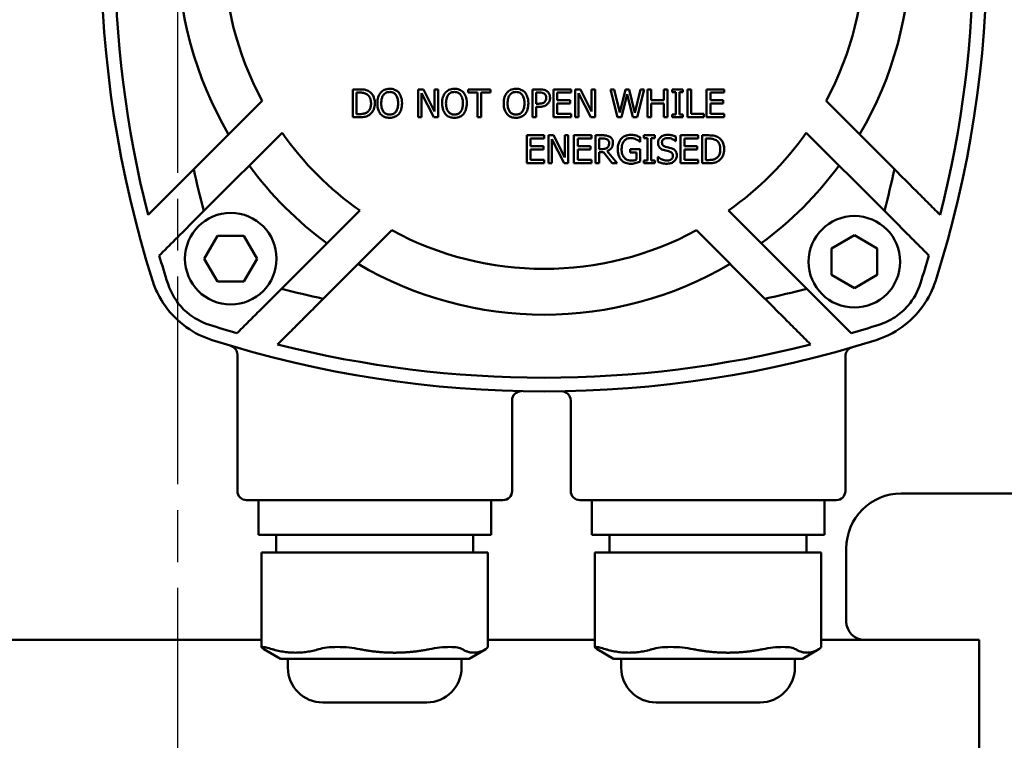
# Model space of a CAD drawing. Header units: millimetres. Extents: x 0 to 1680, y 0 to 1188.
# Tile 22 of 27: x 1277 to 1384, y 715 to 794. Entities that reach past the tile are written whole.
import ezdxf

# ---------------------------------------------------------------- set-up
doc = ezdxf.new("R2010")
doc.units = ezdxf.units.MM
doc.header["$LTSCALE"] = 4
doc.linetypes.add('CHAIN', pattern=[0.7087, 0.4724, -0.0591, 0.1181, -0.0591])
doc.layers.add('Видимый контур (ГОСТ)', color=7, linetype='Continuous', lineweight=50)
doc.layers.add('Осевая линия (ГОСТ)', color=7, linetype='Continuous', lineweight=25)

msp = doc.modelspace()

# ---------------------------------------------------------------- linework, layer by layer
at = {"layer": 'Видимый контур (ГОСТ)'}
for p, q in [((1313.932, 786.335), (1313.238, 786.335)), ((1313.238, 786.335), (1313.238, 783.287)), ((1320.357, 786.335), (1320.357, 783.287)), ((1320.932, 786.335), (1320.357, 786.335)), ((1322.16, 783.922), (1320.932, 786.335)), ((1322.538, 786.335), (1322.16, 786.335)), ((1322.16, 786.335), (1322.16, 783.922)), ((1322.538, 783.287), (1322.538, 786.335)), ((1325.811, 786.335), (1325.811, 785.975)), ((1328.261, 786.335), (1325.811, 786.335)), ((1328.261, 785.975), (1328.261, 786.335)), ((1333.611, 786.335), (1332.845, 786.335)), ((1332.845, 786.335), (1332.845, 783.287)), ((1337.064, 786.335), (1335.157, 786.335)), ((1335.157, 786.335), (1335.157, 783.287)), ((1337.064, 785.975), (1337.064, 786.335)), ((1337.509, 786.335), (1337.509, 783.287)), ((1338.084, 786.335), (1337.509, 786.335)), ((1339.312, 783.922), (1338.084, 786.335)), ((1339.69, 786.335), (1339.312, 786.335)), ((1339.312, 786.335), (1339.312, 783.922)), ((1339.69, 783.287), (1339.69, 786.335)), ((1341.779, 786.335), (1341.362, 786.335)), ((1341.362, 786.335), (1342.14, 783.287)), ((1342.392, 783.809), (1341.779, 786.335)), ((1342.999, 786.335), (1342.392, 783.809)), ((1343.412, 786.335), (1342.999, 786.335)), ((1344.024, 783.779), (1343.412, 786.335)), ((1344.635, 786.335), (1344.024, 783.779)), ((1344.267, 783.287), (1345.032, 786.335)), ((1345.032, 786.335), (1344.635, 786.335)), ((1345.395, 786.335), (1345.395, 783.287)), ((1345.8, 786.335), (1345.395, 786.335)), ((1345.8, 785.14), (1345.8, 786.335)), ((1347.608, 786.335), (1347.203, 786.335)), ((1347.203, 786.335), (1347.203, 785.14)), ((1347.608, 783.287), (1347.608, 786.335)), ((1349.288, 786.335), (1348.107, 786.335)), ((1348.107, 786.335), (1348.107, 786.024)), ((1349.288, 786.024), (1349.288, 786.335)), ((1349.79, 786.335), (1349.79, 783.287)), ((1350.195, 786.335), (1349.79, 786.335)), ((1350.195, 783.648), (1350.195, 786.335)), ((1353.781, 786.335), (1351.874, 786.335)), ((1351.874, 786.335), (1351.874, 783.287)), ((1353.781, 785.975), (1353.781, 786.335)), ((1303.334, 785.089), (1295.857, 777.612)), ((1313.643, 783.638), (1313.643, 785.985)), ((1313.643, 785.985), (1313.952, 785.985)), ((1320.735, 785.916), (1322.083, 783.287)), ((1320.735, 783.287), (1320.735, 785.916)), ((1325.811, 785.975), (1326.833, 785.975)), ((1326.833, 785.975), (1326.833, 783.287)), ((1327.238, 783.287), (1327.238, 785.975)), ((1327.238, 785.975), (1328.261, 785.975)), ((1333.25, 784.769), (1333.25, 785.985)), ((1333.25, 785.985), (1333.586, 785.985)), ((1335.562, 785.14), (1335.562, 785.975)), ((1335.562, 785.975), (1337.064, 785.975)), ((1336.963, 785.14), (1335.562, 785.14)), ((1336.963, 784.779), (1336.963, 785.14)), ((1337.886, 785.916), (1339.235, 783.287)), ((1337.886, 783.287), (1337.886, 785.916)), ((1342.589, 783.287), (1343.192, 785.817)), ((1343.192, 785.817), (1343.812, 783.287)), ((1347.203, 785.14), (1345.8, 785.14)), ((1348.107, 786.024), (1348.495, 786.024)), ((1348.495, 786.024), (1348.495, 783.599)), ((1348.9, 783.599), (1348.9, 786.024)), ((1348.9, 786.024), (1349.288, 786.024)), ((1352.279, 785.14), (1352.279, 785.975)), ((1352.279, 785.975), (1353.781, 785.975)), ((1353.68, 785.14), (1352.279, 785.14)), ((1353.68, 784.779), (1353.68, 785.14)), ((1372.386, 777.612), (1364.91, 785.089)), ((1333.527, 784.769), (1333.25, 784.769)), ((1333.25, 783.287), (1333.25, 784.424)), ((1333.25, 784.424), (1333.594, 784.424)), ((1335.562, 783.648), (1335.562, 784.779)), ((1335.562, 784.779), (1336.963, 784.779)), ((1345.8, 784.779), (1347.203, 784.779)), ((1345.8, 783.287), (1345.8, 784.779)), ((1347.203, 784.779), (1347.203, 783.287)), ((1352.279, 783.648), (1352.279, 784.779)), ((1352.279, 784.779), (1353.68, 784.779)), ((1313.238, 783.287), (1313.94, 783.287)), ((1313.952, 783.638), (1313.643, 783.638)), ((1320.357, 783.287), (1320.735, 783.287)), ((1322.083, 783.287), (1322.538, 783.287)), ((1326.833, 783.287), (1327.238, 783.287)), ((1332.845, 783.287), (1333.25, 783.287)), ((1335.157, 783.287), (1337.064, 783.287)), ((1337.064, 783.648), (1335.562, 783.648)), ((1337.064, 783.287), (1337.064, 783.648)), ((1337.509, 783.287), (1337.886, 783.287)), ((1339.235, 783.287), (1339.69, 783.287)), ((1342.14, 783.287), (1342.589, 783.287)), ((1343.812, 783.287), (1344.267, 783.287)), ((1345.395, 783.287), (1345.8, 783.287)), ((1347.203, 783.287), (1347.608, 783.287)), ((1348.495, 783.599), (1348.107, 783.599)), ((1348.107, 783.599), (1348.107, 783.287)), ((1348.107, 783.287), (1349.288, 783.287)), ((1349.288, 783.599), (1348.9, 783.599)), ((1349.288, 783.287), (1349.288, 783.599)), ((1349.79, 783.287), (1351.556, 783.287)), ((1351.556, 783.648), (1350.195, 783.648)), ((1351.556, 783.287), (1351.556, 783.648)), ((1351.874, 783.287), (1353.781, 783.287)), ((1353.781, 783.648), (1352.279, 783.648)), ((1353.781, 783.287), (1353.781, 783.648)), ((1296.958, 773.056), (1305.497, 781.595)), ((1332.233, 781.317), (1332.233, 778.269)), ((1334.139, 781.317), (1332.233, 781.317)), ((1332.638, 780.956), (1334.139, 780.956)), ((1332.638, 780.121), (1332.638, 780.956)), ((1334.139, 780.956), (1334.139, 781.317)), ((1335.16, 781.317), (1334.584, 781.317)), ((1334.584, 781.317), (1334.584, 778.269)), ((1334.962, 778.269), (1334.962, 780.897)), ((1334.962, 780.897), (1336.311, 778.269)), ((1336.387, 778.904), (1335.16, 781.317)), ((1336.765, 781.317), (1336.387, 781.317)), ((1336.387, 781.317), (1336.387, 778.904)), ((1336.765, 778.269), (1336.765, 781.317)), ((1337.383, 781.317), (1337.383, 778.269)), ((1339.289, 781.317), (1337.383, 781.317)), ((1337.788, 780.956), (1339.289, 780.956)), ((1337.788, 780.121), (1337.788, 780.956)), ((1339.289, 780.956), (1339.289, 781.317)), ((1340.52, 781.317), (1339.734, 781.317)), ((1339.734, 781.317), (1339.734, 778.269)), ((1340.139, 779.82), (1340.139, 780.966)), ((1340.139, 780.966), (1340.542, 780.966)), ((1344.612, 780.62), (1344.612, 781.109)), ((1345.015, 781.317), (1345.015, 781.006)), ((1346.196, 781.317), (1345.015, 781.317)), ((1345.015, 781.006), (1345.403, 781.006)), ((1345.403, 781.006), (1345.403, 778.58)), ((1345.808, 778.58), (1345.808, 781.006)), ((1345.808, 781.006), (1346.196, 781.006)), ((1346.196, 781.006), (1346.196, 781.317)), ((1348.471, 780.69), (1348.5, 780.69)), ((1348.5, 780.69), (1348.5, 781.174)), ((1349.031, 781.317), (1349.031, 778.269)), ((1350.938, 781.317), (1349.031, 781.317)), ((1349.436, 780.956), (1350.938, 780.956)), ((1349.436, 780.121), (1349.436, 780.956)), ((1350.938, 780.956), (1350.938, 781.317)), ((1352.077, 781.317), (1351.383, 781.317)), ((1351.383, 781.317), (1351.383, 778.269)), ((1351.788, 778.62), (1351.788, 780.966)), ((1351.788, 780.966), (1352.097, 780.966)), ((1362.747, 781.595), (1371.286, 773.056)), ((1334.038, 780.121), (1332.638, 780.121)), ((1332.638, 778.63), (1332.638, 779.761)), ((1332.638, 779.761), (1334.038, 779.761)), ((1334.038, 779.761), (1334.038, 780.121)), ((1339.188, 780.121), (1337.788, 780.121)), ((1337.788, 778.63), (1337.788, 779.761)), ((1337.788, 779.761), (1339.188, 779.761)), ((1339.188, 779.761), (1339.188, 780.121)), ((1340.495, 779.82), (1340.139, 779.82)), ((1344.625, 779.803), (1343.518, 779.803)), ((1343.518, 779.803), (1343.518, 779.447)), ((1344.578, 780.62), (1344.612, 780.62)), ((1344.625, 778.472), (1344.625, 779.803)), ((1350.837, 780.121), (1349.436, 780.121)), ((1349.436, 778.63), (1349.436, 779.761)), ((1349.436, 779.761), (1350.837, 779.761)), ((1350.837, 779.761), (1350.837, 780.121)), ((1334.139, 778.63), (1332.638, 778.63)), ((1334.139, 778.269), (1334.139, 778.63)), ((1339.289, 778.63), (1337.788, 778.63)), ((1339.289, 778.269), (1339.289, 778.63)), ((1340.139, 778.269), (1340.139, 779.482)), ((1340.139, 779.482), (1340.604, 779.482)), ((1340.604, 779.482), (1341.567, 778.269)), ((1342.093, 778.269), (1341.009, 779.595)), ((1343.518, 779.447), (1344.225, 779.447)), ((1344.225, 779.447), (1344.225, 778.659)), ((1345.015, 778.58), (1345.015, 778.269)), ((1345.403, 778.58), (1345.015, 778.58)), ((1346.196, 778.58), (1345.808, 778.58)), ((1346.196, 778.269), (1346.196, 778.58)), ((1346.576, 778.961), (1346.546, 778.961)), ((1346.546, 778.961), (1346.546, 778.452)), ((1350.938, 778.63), (1349.436, 778.63)), ((1350.938, 778.269), (1350.938, 778.63)), ((1352.097, 778.62), (1351.788, 778.62)), ((1332.233, 778.269), (1334.139, 778.269)), ((1334.584, 778.269), (1334.962, 778.269)), ((1336.311, 778.269), (1336.765, 778.269)), ((1337.383, 778.269), (1339.289, 778.269)), ((1339.734, 778.269), (1340.139, 778.269)), ((1341.567, 778.269), (1342.093, 778.269)), ((1345.015, 778.269), (1346.196, 778.269)), ((1349.031, 778.269), (1350.938, 778.269)), ((1351.383, 778.269), (1352.084, 778.269)), ((1313.982, 773.11), (1305.443, 764.571)), ((1362.8, 764.571), (1354.261, 773.11)), ((1297.012, 767.849), (1298.455, 770.349)), ((1298.455, 770.349), (1301.342, 770.349)), ((1301.342, 770.349), (1302.785, 767.849)), ((1309.999, 763.47), (1317.476, 770.947)), ((1350.768, 770.947), (1358.244, 763.47)), ((1365.507, 768.955), (1368.007, 770.398)), ((1368.007, 770.398), (1370.507, 768.955)), ((1365.507, 766.068), (1365.507, 768.955)), ((1370.507, 768.955), (1370.507, 766.068)), ((1298.455, 765.349), (1297.012, 767.849)), ((1302.785, 767.849), (1301.342, 765.349)), ((1368.007, 764.625), (1365.507, 766.068)), ((1370.507, 766.068), (1368.007, 764.625)), ((1301.342, 765.349), (1298.455, 765.349)), ((1300.623, 757.376), (1300.623, 742.485)), ((1367.024, 757.2), (1367.024, 742.485)), ((1330.623, 752.38), (1330.623, 742.485)), ((1337.024, 752.369), (1337.024, 742.485)), ((1373.122, 742.211), (1394.122, 742.211)), ((1329.623, 741.485), (1301.623, 741.485)), ((1302.92, 741.485), (1302.92, 737.685)), ((1328.326, 741.485), (1328.326, 737.685)), ((1366.024, 741.485), (1338.024, 741.485)), ((1339.321, 741.485), (1339.321, 737.685)), ((1364.727, 741.485), (1364.727, 737.685)), ((1302.92, 737.685), (1303.706, 737.685)), ((1308.096, 737.685), (1303.706, 737.685)), ((1304.863, 737.685), (1304.863, 735.785)), ((1308.096, 737.685), (1312.345, 737.685)), ((1320.298, 737.685), (1312.345, 737.685)), ((1320.298, 737.685), (1324.262, 737.685)), ((1327.825, 737.685), (1324.262, 737.685)), ((1326.383, 737.685), (1326.383, 735.785)), ((1327.825, 737.685), (1328.326, 737.685)), ((1339.321, 737.685), (1340.107, 737.685)), ((1344.497, 737.685), (1340.107, 737.685)), ((1341.264, 737.685), (1341.264, 735.785)), ((1344.497, 737.685), (1348.746, 737.685)), ((1356.699, 737.685), (1348.746, 737.685)), ((1356.699, 737.685), (1360.663, 737.685)), ((1364.226, 737.685), (1360.663, 737.685)), ((1362.784, 737.685), (1362.784, 735.785)), ((1364.226, 737.685), (1364.727, 737.685)), ((1303.274, 735.785), (1304.436, 735.785)), ((1303.274, 735.785), (1303.274, 725.424)), ((1309.507, 735.785), (1304.436, 735.785)), ((1309.507, 735.785), (1313.997, 735.785)), ((1321.596, 735.785), (1313.997, 735.785)), ((1321.596, 735.785), (1325.184, 735.785)), ((1327.712, 735.785), (1325.184, 735.785)), ((1327.712, 735.785), (1327.972, 735.785)), ((1327.972, 735.785), (1327.972, 725.424)), ((1339.675, 735.785), (1340.837, 735.785)), ((1339.675, 735.785), (1339.675, 725.424)), ((1345.908, 735.785), (1340.837, 735.785)), ((1345.908, 735.785), (1350.398, 735.785)), ((1357.997, 735.785), (1350.398, 735.785)), ((1357.997, 735.785), (1361.585, 735.785)), ((1364.113, 735.785), (1361.585, 735.785)), ((1364.113, 735.785), (1364.373, 735.785)), ((1364.373, 735.785), (1364.373, 725.424)), ((1367.122, 728.235), (1367.122, 736.211)), ((1206.622, 726.235), (1303.274, 726.235)), ((1327.972, 726.235), (1339.675, 726.235)), ((1364.373, 726.235), (1381.622, 726.235)), ((1381.622, 726.235), (1381.622, 701.735)), ((1305.315, 724.147), (1303.507, 725.232)), ((1325.931, 724.147), (1327.739, 725.232)), ((1341.716, 724.147), (1339.908, 725.232)), ((1362.332, 724.147), (1364.14, 725.232)), ((1305.315, 724.147), (1325.931, 724.147)), ((1306.142, 724.147), (1306.142, 723.197)), ((1325.104, 724.147), (1325.104, 723.197)), ((1341.716, 724.147), (1362.332, 724.147)), ((1342.543, 724.147), (1342.543, 723.197)), ((1361.505, 724.147), (1361.505, 723.197)), ((1321.304, 719.397), (1309.942, 719.397)), ((1357.705, 719.397), (1346.343, 719.397))]:
    msp.add_line(p, q, dxfattribs=at)
for centre in [(1299.899, 767.849), (1368.007, 767.512)]:
    msp.add_circle(centre, 5, dxfattribs=at)
for centre, radius, start, end in [((1405.741, 801.735), 120, 162.41193, 197.58807), ((1262.503, 801.735), 120, 342.41193, 17.58807), ((1405.741, 801.735), 118.5, 165.78043, 194.21957), ((1262.503, 801.735), 118.5, 345.78043, 14.21957), ((1334.122, 801.735), 40, 149.47751, 210.52249), ((1334.122, 801.735), 40, 329.47751, 30.52249), ((1334.122, 801.735), 35, 151.60155, 208.39845), ((1334.122, 801.735), 35, 331.60155, 28.39845), ((1334.122, 801.735), 35, 215.12911, 234.87089), ((1334.122, 801.735), 35, 305.12911, 324.87089), ((1405.741, 801.735), 112.5, 192.3815, 194.76902), ((1334.122, 801.735), 40, 216.37307, 233.62693), ((1334.122, 801.735), 40, 306.37307, 323.62693), ((1262.503, 801.735), 112.5, 345.23098, 347.6185), ((1334.122, 801.735), 35, 241.60155, 298.39845), ((1405.741, 801.735), 118.5, 196.44552, 197.96847), ((1262.503, 801.735), 118.5, 342.03153, 343.55448), ((1334.122, 801.735), 40, 239.47751, 300.52249), ((1334.122, 873.354), 112.5, 255.23098, 257.6185), ((1334.122, 873.354), 112.5, 282.3815, 284.76902), ((1334.122, 873.354), 118.5, 252.03153, 253.55448), ((1334.122, 873.354), 118.5, 286.44552, 287.96847), ((1334.122, 873.354), 120, 252.41193, 287.58807), ((1299.623, 757.376), 1, 0, 73.43443), ((1334.122, 873.354), 118.5, 255.78043, 284.21957), ((1368.024, 757.2), 1, 106.27121, 180), ((1331.623, 752.38), 1, 88.81678, 180), ((1336.024, 752.369), 1, 0, 90.90082), ((1301.623, 742.485), 1, 180, 270), ((1329.623, 742.485), 1, 270, 0), ((1338.024, 742.485), 1, 180, 270), ((1366.024, 742.485), 1, 270, 0), ((1373.122, 736.211), 6, 90, 180), ((1369.122, 728.235), 2, 180, 270), ((1309.942, 723.197), 3.8, 180, 270), ((1321.304, 723.197), 3.8, 270, 0), ((1346.343, 723.197), 3.8, 180, 270), ((1357.705, 723.197), 3.8, 270, 0)]:
    msp.add_arc(centre, radius, start, end, dxfattribs=at)
for points, knots in [([(1315.024, 786.093), (1314.869, 786.195), (1314.698, 786.247), (1314.416, 786.321), (1314.166, 786.335), (1313.932, 786.335)], [-0.10345047, -0.10345047, -0.10345047, -0.10345047, -0.07008901, -0.07008901, 0, 0, 0, 0]), ([(1315.642, 784.809), (1315.642, 784.979), (1315.624, 785.151), (1315.528, 785.5), (1315.456, 785.631), (1315.294, 785.874), (1315.171, 785.996), (1315.024, 786.093)], [-0.11820854, -0.11820854, -0.11820854, -0.11820854, -0.08750115, -0.08750115, -0.05298956, -0.05298956, 0, 0, 0, 0]), ([(1317.254, 786.4), (1317.145, 786.4), (1317.036, 786.39), (1316.828, 786.345), (1316.732, 786.312), (1316.499, 786.199), (1316.377, 786.105), (1316.274, 785.987)], [-0.11029232, -0.11029232, -0.11029232, -0.11029232, -0.07768654, -0.07768654, -0.04703091, -0.04703091, 0, 0, 0, 0]), ([(1318.238, 785.987), (1318.178, 786.054), (1318.111, 786.114), (1317.947, 786.23), (1317.86, 786.272), (1317.625, 786.37), (1317.441, 786.4), (1317.254, 786.4)], [-0.093036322, -0.093036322, -0.093036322, -0.093036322, -0.076429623, -0.076429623, -0.055959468, -0.055959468, 0, 0, 0, 0]), ([(1324.329, 786.4), (1324.219, 786.4), (1324.11, 786.39), (1323.902, 786.345), (1323.806, 786.312), (1323.573, 786.199), (1323.451, 786.105), (1323.348, 785.987)], [-0.11029232, -0.11029232, -0.11029232, -0.11029232, -0.07768654, -0.07768654, -0.04703091, -0.04703091, 0, 0, 0, 0]), ([(1325.312, 785.987), (1325.252, 786.054), (1325.185, 786.114), (1325.021, 786.23), (1324.934, 786.272), (1324.699, 786.37), (1324.515, 786.4), (1324.329, 786.4)], [-0.093036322, -0.093036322, -0.093036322, -0.093036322, -0.076429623, -0.076429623, -0.055959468, -0.055959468, 0, 0, 0, 0]), ([(1331.052, 786.4), (1330.943, 786.4), (1330.833, 786.39), (1330.626, 786.345), (1330.529, 786.312), (1330.297, 786.199), (1330.175, 786.105), (1330.071, 785.987)], [-0.11029232, -0.11029232, -0.11029232, -0.11029232, -0.07768654, -0.07768654, -0.04703091, -0.04703091, 0, 0, 0, 0]), ([(1332.035, 785.987), (1331.975, 786.054), (1331.909, 786.114), (1331.745, 786.23), (1331.658, 786.272), (1331.422, 786.37), (1331.238, 786.4), (1331.052, 786.4)], [-0.093036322, -0.093036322, -0.093036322, -0.093036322, -0.076429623, -0.076429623, -0.055959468, -0.055959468, 0, 0, 0, 0]), ([(1334.409, 786.145), (1334.284, 786.232), (1334.158, 786.271), (1333.926, 786.325), (1333.761, 786.335), (1333.611, 786.335)], [-0.071118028, -0.071118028, -0.071118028, -0.071118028, -0.045035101, -0.045035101, 0, 0, 0, 0]), ([(1334.772, 785.417), (1334.772, 785.508), (1334.762, 785.601), (1334.722, 785.749), (1334.695, 785.826), (1334.578, 786.005), (1334.501, 786.082), (1334.409, 786.145)], [-0.109001, -0.109001, -0.109001, -0.109001, -0.06394734, -0.06394734, -0.03352674, -0.03352674, 0, 0, 0, 0]), ([(1313.952, 785.985), (1314.099, 785.985), (1314.266, 785.975), (1314.498, 785.921), (1314.62, 785.883), (1314.757, 785.802)], [-0.12641793, -0.12641793, -0.12641793, -0.12641793, -0.04778977, -0.04778977, 0, 0, 0, 0]), ([(1314.757, 785.802), (1314.84, 785.751), (1314.913, 785.69), (1315.038, 785.54), (1315.087, 785.456), (1315.195, 785.192), (1315.219, 785.001), (1315.219, 784.814)], [-0.11428635, -0.11428635, -0.11428635, -0.11428635, -0.0853805, -0.0853805, -0.05598511, -0.05598511, 0, 0, 0, 0]), ([(1316.274, 785.987), (1316.137, 785.824), (1316.055, 785.643), (1315.933, 785.271), (1315.908, 785.038), (1315.908, 784.811)], [-0.11739619, -0.11739619, -0.11739619, -0.11739619, -0.06784213, -0.06784213, 0, 0, 0, 0]), ([(1316.331, 784.811), (1316.331, 784.971), (1316.345, 785.201), (1316.457, 785.534), (1316.508, 785.641), (1316.58, 785.733)], [-0.10553454, -0.10553454, -0.10553454, -0.10553454, -0.03504873, -0.03504873, 0, 0, 0, 0]), ([(1316.58, 785.733), (1316.624, 785.789), (1316.673, 785.84), (1316.792, 785.934), (1316.852, 785.965), (1317.013, 786.031), (1317.135, 786.049), (1317.257, 786.049)], [-0.066234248, -0.066234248, -0.066234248, -0.066234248, -0.052334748, -0.052334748, -0.036526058, -0.036526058, 0, 0, 0, 0]), ([(1317.257, 786.049), (1317.336, 786.049), (1317.415, 786.041), (1317.565, 786.004), (1317.634, 785.976), (1317.79, 785.887), (1317.867, 785.817), (1317.931, 785.733)], [-0.07790669, -0.07790669, -0.07790669, -0.07790669, -0.054016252, -0.054016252, -0.03166586, -0.03166586, 0, 0, 0, 0]), ([(1317.931, 785.733), (1318.019, 785.62), (1318.077, 785.484), (1318.142, 785.251), (1318.181, 785.079), (1318.181, 784.811)], [-0.19629029, -0.19629029, -0.19629029, -0.19629029, -0.08030456, -0.08030456, 0, 0, 0, 0]), ([(1318.603, 784.811), (1318.603, 785.156), (1318.544, 785.394), (1318.423, 785.718), (1318.344, 785.862), (1318.238, 785.987)], [-0.10351407, -0.10351407, -0.10351407, -0.10351407, -0.04931639, -0.04931639, 0, 0, 0, 0]), ([(1323.348, 785.987), (1323.212, 785.824), (1323.129, 785.643), (1323.007, 785.271), (1322.982, 785.038), (1322.982, 784.811)], [-0.11739619, -0.11739619, -0.11739619, -0.11739619, -0.06784213, -0.06784213, 0, 0, 0, 0]), ([(1323.405, 784.811), (1323.405, 784.971), (1323.419, 785.201), (1323.531, 785.534), (1323.583, 785.641), (1323.654, 785.733)], [-0.10553454, -0.10553454, -0.10553454, -0.10553454, -0.03504873, -0.03504873, 0, 0, 0, 0]), ([(1323.654, 785.733), (1323.698, 785.789), (1323.747, 785.84), (1323.866, 785.934), (1323.926, 785.965), (1324.087, 786.031), (1324.209, 786.049), (1324.331, 786.049)], [-0.066234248, -0.066234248, -0.066234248, -0.066234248, -0.052334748, -0.052334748, -0.036526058, -0.036526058, 0, 0, 0, 0]), ([(1324.331, 786.049), (1324.41, 786.049), (1324.49, 786.041), (1324.639, 786.004), (1324.708, 785.976), (1324.864, 785.887), (1324.941, 785.817), (1325.005, 785.733)], [-0.07790669, -0.07790669, -0.07790669, -0.07790669, -0.054016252, -0.054016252, -0.03166586, -0.03166586, 0, 0, 0, 0]), ([(1325.005, 785.733), (1325.093, 785.62), (1325.151, 785.484), (1325.216, 785.251), (1325.255, 785.079), (1325.255, 784.811)], [-0.19629029, -0.19629029, -0.19629029, -0.19629029, -0.08030456, -0.08030456, 0, 0, 0, 0]), ([(1325.677, 784.811), (1325.677, 785.156), (1325.618, 785.394), (1325.497, 785.718), (1325.418, 785.862), (1325.312, 785.987)], [-0.10351407, -0.10351407, -0.10351407, -0.10351407, -0.04931639, -0.04931639, 0, 0, 0, 0]), ([(1330.071, 785.987), (1329.935, 785.824), (1329.852, 785.643), (1329.731, 785.271), (1329.706, 785.038), (1329.706, 784.811)], [-0.11739619, -0.11739619, -0.11739619, -0.11739619, -0.06784213, -0.06784213, 0, 0, 0, 0]), ([(1330.128, 784.811), (1330.128, 784.971), (1330.142, 785.201), (1330.254, 785.534), (1330.306, 785.641), (1330.378, 785.733)], [-0.10553454, -0.10553454, -0.10553454, -0.10553454, -0.03504873, -0.03504873, 0, 0, 0, 0]), ([(1330.378, 785.733), (1330.421, 785.789), (1330.47, 785.84), (1330.59, 785.934), (1330.649, 785.965), (1330.811, 786.031), (1330.933, 786.049), (1331.054, 786.049)], [-0.066234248, -0.066234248, -0.066234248, -0.066234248, -0.052334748, -0.052334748, -0.036526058, -0.036526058, 0, 0, 0, 0]), ([(1331.054, 786.049), (1331.134, 786.049), (1331.213, 786.041), (1331.362, 786.004), (1331.432, 785.976), (1331.588, 785.887), (1331.665, 785.817), (1331.729, 785.733)], [-0.07790669, -0.07790669, -0.07790669, -0.07790669, -0.054016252, -0.054016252, -0.03166586, -0.03166586, 0, 0, 0, 0]), ([(1331.729, 785.733), (1331.816, 785.62), (1331.874, 785.484), (1331.939, 785.251), (1331.978, 785.079), (1331.978, 784.811)], [-0.19629029, -0.19629029, -0.19629029, -0.19629029, -0.08030456, -0.08030456, 0, 0, 0, 0]), ([(1332.401, 784.811), (1332.401, 785.156), (1332.341, 785.394), (1332.22, 785.718), (1332.142, 785.862), (1332.035, 785.987)], [-0.10351407, -0.10351407, -0.10351407, -0.10351407, -0.04931639, -0.04931639, 0, 0, 0, 0]), ([(1333.586, 785.985), (1333.673, 785.985), (1333.813, 785.981), (1334, 785.937), (1334.068, 785.91), (1334.13, 785.869)], [-0.057545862, -0.057545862, -0.057545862, -0.057545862, -0.022130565, -0.022130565, 0, 0, 0, 0]), ([(1334.13, 785.869), (1334.169, 785.842), (1334.204, 785.811), (1334.264, 785.739), (1334.287, 785.699), (1334.337, 785.576), (1334.349, 785.49), (1334.349, 785.404)], [-0.054017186, -0.054017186, -0.054017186, -0.054017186, -0.039771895, -0.039771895, -0.025709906, -0.025709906, 0, 0, 0, 0]), ([(1334.349, 785.404), (1334.349, 785.279), (1334.327, 785.196), (1334.274, 785.067), (1334.23, 785.006), (1334.177, 784.952)], [-0.041638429, -0.041638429, -0.041638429, -0.041638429, -0.022790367, -0.022790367, 0, 0, 0, 0]), ([(1334.505, 784.74), (1334.547, 784.781), (1334.585, 784.827), (1334.651, 784.929), (1334.679, 784.984), (1334.749, 785.162), (1334.772, 785.287), (1334.772, 785.417)], [-0.074873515, -0.074873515, -0.074873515, -0.074873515, -0.057244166, -0.057244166, -0.038873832, -0.038873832, 0, 0, 0, 0]), ([(1315.219, 784.814), (1315.219, 784.677), (1315.207, 784.536), (1315.153, 784.316), (1315.115, 784.202), (1314.976, 783.99), (1314.893, 783.907), (1314.794, 783.841)], [-0.13792048, -0.13792048, -0.13792048, -0.13792048, -0.07623677, -0.07623677, -0.03569639, -0.03569639, 0, 0, 0, 0]), ([(1315.019, 783.532), (1315.129, 783.605), (1315.225, 783.693), (1315.401, 783.913), (1315.47, 784.04), (1315.605, 784.365), (1315.642, 784.584), (1315.642, 784.809)], [-0.13938984, -0.13938984, -0.13938984, -0.13938984, -0.10554198, -0.10554198, -0.06736403, -0.06736403, 0, 0, 0, 0]), ([(1315.908, 784.811), (1315.908, 784.552), (1315.942, 784.29), (1316.09, 783.898), (1316.167, 783.759), (1316.271, 783.638)], [-0.12574095, -0.12574095, -0.12574095, -0.12574095, -0.04779773, -0.04779773, 0, 0, 0, 0]), ([(1317.257, 783.574), (1317.19, 783.574), (1317.123, 783.58), (1316.996, 783.606), (1316.936, 783.626), (1316.781, 783.699), (1316.697, 783.763), (1316.527, 783.951), (1316.465, 784.07), (1316.354, 784.382), (1316.331, 784.603), (1316.331, 784.811)], [-0.15951241, -0.15951241, -0.15951241, -0.15951241, -0.14257476, -0.14257476, -0.12664257, -0.12664257, -0.09935873, -0.09935873, -0.06265128, -0.06265128, 0, 0, 0, 0]), ([(1318.181, 784.811), (1318.181, 784.681), (1318.172, 784.547), (1318.129, 784.308), (1318.098, 784.199), (1317.986, 783.95), (1317.909, 783.861), (1317.778, 783.733), (1317.695, 783.676), (1317.491, 783.593), (1317.375, 783.574), (1317.257, 783.574)], [-0.12645249, -0.12645249, -0.12645249, -0.12645249, -0.1068715, -0.1068715, -0.090146, -0.090146, -0.06613626, -0.06613626, -0.03537802, -0.03537802, 0, 0, 0, 0]), ([(1318.238, 783.638), (1318.299, 783.708), (1318.35, 783.784), (1318.442, 783.953), (1318.48, 784.046), (1318.577, 784.357), (1318.603, 784.585), (1318.603, 784.811)], [-0.12509324, -0.12509324, -0.12509324, -0.12509324, -0.09759749, -0.09759749, -0.06790226, -0.06790226, 0, 0, 0, 0]), ([(1322.982, 784.811), (1322.982, 784.552), (1323.016, 784.29), (1323.164, 783.898), (1323.241, 783.759), (1323.346, 783.638)], [-0.12574095, -0.12574095, -0.12574095, -0.12574095, -0.04779773, -0.04779773, 0, 0, 0, 0]), ([(1324.331, 783.574), (1324.264, 783.574), (1324.197, 783.58), (1324.07, 783.606), (1324.01, 783.626), (1323.856, 783.699), (1323.771, 783.763), (1323.601, 783.951), (1323.539, 784.07), (1323.428, 784.382), (1323.405, 784.603), (1323.405, 784.811)], [-0.15951241, -0.15951241, -0.15951241, -0.15951241, -0.14257476, -0.14257476, -0.12664257, -0.12664257, -0.09935873, -0.09935873, -0.06265128, -0.06265128, 0, 0, 0, 0]), ([(1325.255, 784.811), (1325.255, 784.681), (1325.246, 784.547), (1325.203, 784.308), (1325.172, 784.199), (1325.061, 783.95), (1324.983, 783.861), (1324.852, 783.733), (1324.769, 783.676), (1324.565, 783.593), (1324.449, 783.574), (1324.331, 783.574)], [-0.12645249, -0.12645249, -0.12645249, -0.12645249, -0.1068715, -0.1068715, -0.090146, -0.090146, -0.06613626, -0.06613626, -0.03537802, -0.03537802, 0, 0, 0, 0]), ([(1325.312, 783.638), (1325.373, 783.708), (1325.425, 783.784), (1325.516, 783.953), (1325.554, 784.046), (1325.651, 784.357), (1325.677, 784.585), (1325.677, 784.811)], [-0.12509324, -0.12509324, -0.12509324, -0.12509324, -0.09759749, -0.09759749, -0.06790226, -0.06790226, 0, 0, 0, 0]), ([(1329.706, 784.811), (1329.706, 784.552), (1329.74, 784.29), (1329.888, 783.898), (1329.965, 783.759), (1330.069, 783.638)], [-0.12574095, -0.12574095, -0.12574095, -0.12574095, -0.04779773, -0.04779773, 0, 0, 0, 0]), ([(1331.054, 783.574), (1330.987, 783.574), (1330.921, 783.58), (1330.793, 783.606), (1330.734, 783.626), (1330.579, 783.699), (1330.495, 783.763), (1330.324, 783.951), (1330.263, 784.07), (1330.151, 784.382), (1330.128, 784.603), (1330.128, 784.811)], [-0.15951241, -0.15951241, -0.15951241, -0.15951241, -0.14257476, -0.14257476, -0.12664257, -0.12664257, -0.09935873, -0.09935873, -0.06265128, -0.06265128, 0, 0, 0, 0]), ([(1331.978, 784.811), (1331.978, 784.681), (1331.969, 784.547), (1331.926, 784.308), (1331.896, 784.199), (1331.784, 783.95), (1331.706, 783.861), (1331.576, 783.733), (1331.492, 783.676), (1331.288, 783.593), (1331.172, 783.574), (1331.054, 783.574)], [-0.12645249, -0.12645249, -0.12645249, -0.12645249, -0.1068715, -0.1068715, -0.090146, -0.090146, -0.06613626, -0.06613626, -0.03537802, -0.03537802, 0, 0, 0, 0]), ([(1332.035, 783.638), (1332.096, 783.708), (1332.148, 783.784), (1332.239, 783.953), (1332.277, 784.046), (1332.374, 784.357), (1332.401, 784.585), (1332.401, 784.811)], [-0.12509324, -0.12509324, -0.12509324, -0.12509324, -0.09759749, -0.09759749, -0.06790226, -0.06790226, 0, 0, 0, 0]), ([(1334.177, 784.952), (1334.143, 784.917), (1334.106, 784.888), (1334.021, 784.84), (1333.974, 784.822), (1333.847, 784.789), (1333.729, 784.769), (1333.527, 784.769)], [-0.13415824, -0.13415824, -0.13415824, -0.13415824, -0.09826499, -0.09826499, -0.06074264, -0.06074264, 0, 0, 0, 0]), ([(1333.594, 784.424), (1333.902, 784.424), (1334.069, 784.477), (1334.291, 784.568), (1334.406, 784.642), (1334.505, 784.74)], [-0.071778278, -0.071778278, -0.071778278, -0.071778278, -0.041789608, -0.041789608, 0, 0, 0, 0]), ([(1313.94, 783.287), (1314.28, 783.287), (1314.458, 783.318), (1314.717, 783.372), (1314.874, 783.441), (1315.019, 783.532)], [-0.07933053, -0.07933053, -0.07933053, -0.07933053, -0.051521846, -0.051521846, 0, 0, 0, 0]), ([(1314.794, 783.841), (1314.739, 783.802), (1314.681, 783.769), (1314.557, 783.716), (1314.492, 783.696), (1314.358, 783.667), (1314.209, 783.638), (1313.952, 783.638)], [-0.23007827, -0.23007827, -0.23007827, -0.23007827, -0.1541873, -0.1541873, -0.07716601, -0.07716601, 0, 0, 0, 0]), ([(1316.271, 783.638), (1316.331, 783.57), (1316.398, 783.509), (1316.542, 783.405), (1316.62, 783.361), (1316.88, 783.253), (1317.066, 783.223), (1317.254, 783.223)], [-0.11397511, -0.11397511, -0.11397511, -0.11397511, -0.08462925, -0.08462925, -0.05654064, -0.05654064, 0, 0, 0, 0]), ([(1317.254, 783.223), (1317.363, 783.223), (1317.472, 783.233), (1317.677, 783.277), (1317.776, 783.31), (1318.011, 783.423), (1318.133, 783.52), (1318.238, 783.638)], [-0.1109243, -0.1109243, -0.1109243, -0.1109243, -0.078106, -0.078106, -0.04742998, -0.04742998, 0, 0, 0, 0]), ([(1323.346, 783.638), (1323.405, 783.57), (1323.472, 783.509), (1323.616, 783.405), (1323.694, 783.361), (1323.954, 783.253), (1324.14, 783.223), (1324.329, 783.223)], [-0.11397511, -0.11397511, -0.11397511, -0.11397511, -0.08462925, -0.08462925, -0.05654064, -0.05654064, 0, 0, 0, 0]), ([(1324.329, 783.223), (1324.437, 783.223), (1324.546, 783.233), (1324.751, 783.277), (1324.851, 783.31), (1325.085, 783.423), (1325.207, 783.52), (1325.312, 783.638)], [-0.1109243, -0.1109243, -0.1109243, -0.1109243, -0.078106, -0.078106, -0.04742998, -0.04742998, 0, 0, 0, 0]), ([(1330.069, 783.638), (1330.129, 783.57), (1330.195, 783.509), (1330.339, 783.405), (1330.417, 783.361), (1330.677, 783.253), (1330.863, 783.223), (1331.052, 783.223)], [-0.11397511, -0.11397511, -0.11397511, -0.11397511, -0.08462925, -0.08462925, -0.05654064, -0.05654064, 0, 0, 0, 0]), ([(1331.052, 783.223), (1331.161, 783.223), (1331.269, 783.233), (1331.475, 783.277), (1331.574, 783.31), (1331.808, 783.423), (1331.93, 783.52), (1332.035, 783.638)], [-0.1109243, -0.1109243, -0.1109243, -0.1109243, -0.078106, -0.078106, -0.04742998, -0.04742998, 0, 0, 0, 0]), ([(1341.295, 781.156), (1341.243, 781.19), (1341.188, 781.219), (1341.049, 781.273), (1340.984, 781.284), (1340.819, 781.311), (1340.659, 781.317), (1340.52, 781.317)], [-0.055663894, -0.055663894, -0.055663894, -0.055663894, -0.04998127, -0.04998127, -0.041963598, -0.041963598, 0, 0, 0, 0]), ([(1340.542, 780.966), (1340.61, 780.966), (1340.736, 780.963), (1340.907, 780.924), (1340.97, 780.9), (1341.026, 780.862)], [-0.052640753, -0.052640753, -0.052640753, -0.052640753, -0.020232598, -0.020232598, 0, 0, 0, 0]), ([(1341.026, 780.862), (1341.06, 780.839), (1341.091, 780.812), (1341.148, 780.743), (1341.166, 780.707), (1341.207, 780.608), (1341.219, 780.533), (1341.219, 780.457)], [-0.040815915, -0.040815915, -0.040815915, -0.040815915, -0.032352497, -0.032352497, -0.022578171, -0.022578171, 0, 0, 0, 0]), ([(1341.641, 780.49), (1341.641, 780.575), (1341.632, 780.661), (1341.593, 780.802), (1341.566, 780.869), (1341.456, 781.03), (1341.382, 781.1), (1341.295, 781.156)], [-0.096681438, -0.096681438, -0.096681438, -0.096681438, -0.058401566, -0.058401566, -0.031124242, -0.031124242, 0, 0, 0, 0]), ([(1342.562, 780.954), (1342.497, 780.884), (1342.441, 780.808), (1342.331, 780.623), (1342.291, 780.527), (1342.191, 780.244), (1342.162, 780.019), (1342.162, 779.795)], [-0.10821855, -0.10821855, -0.10821855, -0.10821855, -0.08989471, -0.08989471, -0.0670838, -0.0670838, 0, 0, 0, 0]), ([(1343.614, 781.371), (1343.495, 781.371), (1343.375, 781.36), (1343.115, 781.304), (1343.008, 781.26), (1342.795, 781.159), (1342.669, 781.069), (1342.562, 780.954)], [-0.089688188, -0.089688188, -0.089688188, -0.089688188, -0.070618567, -0.070618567, -0.047228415, -0.047228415, 0, 0, 0, 0]), ([(1342.584, 779.808), (1342.584, 779.925), (1342.594, 780.043), (1342.636, 780.26), (1342.667, 780.361), (1342.778, 780.603), (1342.863, 780.705), (1343.011, 780.849), (1343.101, 780.91), (1343.319, 781), (1343.442, 781.021), (1343.568, 781.021)], [-0.13896956, -0.13896956, -0.13896956, -0.13896956, -0.11823311, -0.11823311, -0.09963874, -0.09963874, -0.07087008, -0.07087008, -0.03761202, -0.03761202, 0, 0, 0, 0]), ([(1343.568, 781.021), (1343.741, 781.021), (1343.858, 780.993), (1344.006, 780.955), (1344.103, 780.922), (1344.192, 780.877)], [-0.045909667, -0.045909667, -0.045909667, -0.045909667, -0.029969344, -0.029969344, 0, 0, 0, 0]), ([(1344.18, 781.287), (1344.062, 781.324), (1343.964, 781.341), (1343.813, 781.365), (1343.714, 781.371), (1343.614, 781.371)], [-0.04598493, -0.04598493, -0.04598493, -0.04598493, -0.029741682, -0.029741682, 0, 0, 0, 0]), ([(1344.612, 781.109), (1344.536, 781.149), (1344.44, 781.19), (1344.336, 781.235), (1344.257, 781.265), (1344.18, 781.287)], [-0.034067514, -0.034067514, -0.034067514, -0.034067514, -0.024078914, -0.024078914, 0, 0, 0, 0]), ([(1344.192, 780.877), (1344.339, 780.809), (1344.4, 780.764), (1344.475, 780.707), (1344.527, 780.665), (1344.578, 780.62)], [-0.028252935, -0.028252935, -0.028252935, -0.028252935, -0.020206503, -0.020206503, 0, 0, 0, 0]), ([(1347.594, 781.371), (1347.505, 781.371), (1347.416, 781.364), (1347.248, 781.331), (1347.169, 781.306), (1346.952, 781.208), (1346.855, 781.124), (1346.723, 780.987), (1346.667, 780.905), (1346.587, 780.712), (1346.569, 780.607), (1346.569, 780.499)], [-0.11928477, -0.11928477, -0.11928477, -0.11928477, -0.10386462, -0.10386462, -0.08959922, -0.08959922, -0.06253656, -0.06253656, -0.03234877, -0.03234877, 0, 0, 0, 0]), ([(1346.991, 780.541), (1346.991, 780.572), (1346.994, 780.603), (1347.005, 780.661), (1347.014, 780.689), (1347.047, 780.767), (1347.079, 780.811), (1347.163, 780.892), (1347.224, 780.935), (1347.406, 781.006), (1347.514, 781.021), (1347.621, 781.021)], [-0.10953649, -0.10953649, -0.10953649, -0.10953649, -0.09601287, -0.09601287, -0.08314718, -0.08314718, -0.0587608, -0.0587608, -0.03196865, -0.03196865, 0, 0, 0, 0]), ([(1348.5, 781.174), (1348.343, 781.251), (1348.194, 781.295), (1347.919, 781.356), (1347.756, 781.371), (1347.594, 781.371)], [-0.08446991, -0.08446991, -0.08446991, -0.08446991, -0.048818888, -0.048818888, 0, 0, 0, 0]), ([(1347.621, 781.021), (1347.707, 781.021), (1347.792, 781.012), (1347.984, 780.97), (1348.066, 780.936), (1348.244, 780.856), (1348.368, 780.783), (1348.471, 780.69)], [-0.072059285, -0.072059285, -0.072059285, -0.072059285, -0.058803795, -0.058803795, -0.041680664, -0.041680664, 0, 0, 0, 0]), ([(1353.168, 781.075), (1353.014, 781.177), (1352.842, 781.229), (1352.56, 781.303), (1352.31, 781.317), (1352.077, 781.317)], [-0.10345047, -0.10345047, -0.10345047, -0.10345047, -0.07008901, -0.07008901, 0, 0, 0, 0]), ([(1352.097, 780.966), (1352.244, 780.966), (1352.411, 780.957), (1352.642, 780.902), (1352.765, 780.864), (1352.902, 780.783)], [-0.12641793, -0.12641793, -0.12641793, -0.12641793, -0.04778977, -0.04778977, 0, 0, 0, 0]), ([(1352.902, 780.783), (1352.984, 780.733), (1353.057, 780.671), (1353.182, 780.522), (1353.231, 780.437), (1353.339, 780.173), (1353.364, 779.982), (1353.364, 779.795)], [-0.11428635, -0.11428635, -0.11428635, -0.11428635, -0.0853805, -0.0853805, -0.05598511, -0.05598511, 0, 0, 0, 0]), ([(1353.786, 779.791), (1353.786, 779.961), (1353.768, 780.133), (1353.673, 780.482), (1353.601, 780.613), (1353.439, 780.855), (1353.316, 780.977), (1353.168, 781.075)], [-0.11820854, -0.11820854, -0.11820854, -0.11820854, -0.08750115, -0.08750115, -0.05298956, -0.05298956, 0, 0, 0, 0]), ([(1341.046, 779.978), (1341.014, 779.946), (1340.978, 779.92), (1340.898, 779.876), (1340.855, 779.861), (1340.762, 779.841), (1340.661, 779.82), (1340.495, 779.82)], [-0.14360178, -0.14360178, -0.14360178, -0.14360178, -0.09730595, -0.09730595, -0.04991983, -0.04991983, 0, 0, 0, 0]), ([(1341.009, 779.595), (1341.084, 779.623), (1341.156, 779.658), (1341.288, 779.743), (1341.346, 779.791), (1341.503, 779.955), (1341.551, 780.057), (1341.622, 780.231), (1341.641, 780.36), (1341.641, 780.49)], [-0.074006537, -0.074006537, -0.074006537, -0.074006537, -0.064845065, -0.064845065, -0.056131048, -0.056131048, -0.038968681, -0.038968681, 0, 0, 0, 0]), ([(1341.219, 780.457), (1341.219, 780.4), (1341.214, 780.342), (1341.194, 780.229), (1341.179, 780.182), (1341.133, 780.079), (1341.095, 780.025), (1341.046, 779.978)], [-0.046848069, -0.046848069, -0.046848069, -0.046848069, -0.033658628, -0.033658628, -0.020390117, -0.020390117, 0, 0, 0, 0]), ([(1342.162, 779.795), (1342.162, 779.464), (1342.218, 779.21), (1342.365, 778.86), (1342.449, 778.724), (1342.56, 778.607)], [-0.11413394, -0.11413394, -0.11413394, -0.11413394, -0.04826183, -0.04826183, 0, 0, 0, 0]), ([(1342.864, 778.884), (1342.817, 778.938), (1342.777, 778.997), (1342.701, 779.14), (1342.674, 779.215), (1342.603, 779.443), (1342.584, 779.629), (1342.584, 779.808)], [-0.085359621, -0.085359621, -0.085359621, -0.085359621, -0.07135948, -0.07135948, -0.053657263, -0.053657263, 0, 0, 0, 0]), ([(1346.569, 780.499), (1346.569, 780.336), (1346.602, 780.235), (1346.655, 780.096), (1346.703, 780.017), (1346.766, 779.949)], [-0.044627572, -0.044627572, -0.044627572, -0.044627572, -0.028032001, -0.028032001, 0, 0, 0, 0]), ([(1346.766, 779.949), (1346.857, 779.854), (1346.945, 779.806), (1347.077, 779.739), (1347.173, 779.705), (1347.27, 779.679)], [-0.044291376, -0.044291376, -0.044291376, -0.044291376, -0.030088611, -0.030088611, 0, 0, 0, 0]), ([(1347.389, 780.067), (1347.333, 780.082), (1347.279, 780.102), (1347.184, 780.153), (1347.143, 780.183), (1347.08, 780.247), (1347.048, 780.287), (1347, 780.408), (1346.991, 780.475), (1346.991, 780.541)], [-0.091196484, -0.091196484, -0.091196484, -0.091196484, -0.063481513, -0.063481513, -0.038996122, -0.038996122, -0.01996254, -0.01996254, 0, 0, 0, 0]), ([(1347.27, 779.679), (1347.367, 779.655), (1347.465, 779.63), (1347.648, 779.588), (1347.736, 779.565), (1347.821, 779.541)], [-0.05645617, -0.05645617, -0.05645617, -0.05645617, -0.0263422, -0.0263422, 0, 0, 0, 0]), ([(1348.014, 779.907), (1347.888, 779.944), (1347.746, 779.978), (1347.603, 780.012), (1347.489, 780.04), (1347.389, 780.067)], [-0.044349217, -0.044349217, -0.044349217, -0.044349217, -0.031183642, -0.031183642, 0, 0, 0, 0]), ([(1348.619, 779.138), (1348.619, 779.211), (1348.612, 779.284), (1348.579, 779.42), (1348.555, 779.482), (1348.468, 779.637), (1348.402, 779.7), (1348.251, 779.817), (1348.133, 779.87), (1348.014, 779.907)], [-0.081749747, -0.081749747, -0.081749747, -0.081749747, -0.068936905, -0.068936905, -0.057095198, -0.057095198, -0.037467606, -0.037467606, 0, 0, 0, 0]), ([(1353.364, 779.795), (1353.364, 779.659), (1353.352, 779.517), (1353.298, 779.297), (1353.26, 779.184), (1353.12, 778.971), (1353.037, 778.889), (1352.939, 778.822)], [-0.13792048, -0.13792048, -0.13792048, -0.13792048, -0.07623677, -0.07623677, -0.03569639, -0.03569639, 0, 0, 0, 0]), ([(1353.164, 778.514), (1353.274, 778.586), (1353.37, 778.675), (1353.545, 778.894), (1353.615, 779.021), (1353.749, 779.346), (1353.786, 779.566), (1353.786, 779.791)], [-0.13938984, -0.13938984, -0.13938984, -0.13938984, -0.10554198, -0.10554198, -0.06736403, -0.06736403, 0, 0, 0, 0]), ([(1342.56, 778.607), (1342.624, 778.541), (1342.694, 778.483), (1342.874, 778.366), (1342.966, 778.329), (1343.21, 778.239), (1343.41, 778.21), (1343.612, 778.21)], [-0.091365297, -0.091365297, -0.091365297, -0.091365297, -0.078144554, -0.078144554, -0.060617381, -0.060617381, 0, 0, 0, 0]), ([(1343.597, 778.56), (1343.513, 778.56), (1343.43, 778.569), (1343.271, 778.605), (1343.198, 778.631), (1343.026, 778.722), (1342.938, 778.794), (1342.864, 778.884)], [-0.083307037, -0.083307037, -0.083307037, -0.083307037, -0.058376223, -0.058376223, -0.034947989, -0.034947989, 0, 0, 0, 0]), ([(1344.225, 778.659), (1344.115, 778.613), (1343.995, 778.593), (1343.825, 778.569), (1343.711, 778.56), (1343.597, 778.56)], [-0.051571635, -0.051571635, -0.051571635, -0.051571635, -0.034263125, -0.034263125, 0, 0, 0, 0]), ([(1347.517, 778.565), (1347.325, 778.565), (1347.154, 778.618), (1346.86, 778.738), (1346.709, 778.836), (1346.576, 778.961)], [-0.09534971, -0.09534971, -0.09534971, -0.09534971, -0.054795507, -0.054795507, 0, 0, 0, 0]), ([(1348.196, 779.074), (1348.196, 779.037), (1348.193, 779), (1348.178, 778.929), (1348.167, 778.895), (1348.126, 778.809), (1348.089, 778.762), (1348.004, 778.685), (1347.946, 778.645), (1347.751, 778.577), (1347.631, 778.565), (1347.517, 778.565)], [-0.12866522, -0.12866522, -0.12866522, -0.12866522, -0.10984944, -0.10984944, -0.09212029, -0.09212029, -0.06175366, -0.06175366, -0.0340841, -0.0340841, 0, 0, 0, 0]), ([(1347.821, 779.541), (1347.872, 779.526), (1347.924, 779.507), (1348.011, 779.459), (1348.049, 779.432), (1348.107, 779.373), (1348.138, 779.333), (1348.187, 779.21), (1348.196, 779.142), (1348.196, 779.074)], [-0.091782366, -0.091782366, -0.091782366, -0.091782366, -0.063647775, -0.063647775, -0.03954568, -0.03954568, -0.02032525, -0.02032525, 0, 0, 0, 0]), ([(1348.342, 778.491), (1348.387, 778.533), (1348.427, 778.58), (1348.498, 778.683), (1348.527, 778.739), (1348.595, 778.907), (1348.619, 779.021), (1348.619, 779.138)], [-0.073152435, -0.073152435, -0.073152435, -0.073152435, -0.054518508, -0.054518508, -0.035368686, -0.035368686, 0, 0, 0, 0]), ([(1352.939, 778.822), (1352.884, 778.784), (1352.825, 778.751), (1352.701, 778.697), (1352.636, 778.677), (1352.503, 778.649), (1352.354, 778.62), (1352.097, 778.62)], [-0.23007827, -0.23007827, -0.23007827, -0.23007827, -0.1541873, -0.1541873, -0.07716601, -0.07716601, 0, 0, 0, 0]), ([(1343.612, 778.21), (1343.777, 778.21), (1343.867, 778.225), (1343.994, 778.248), (1344.087, 778.273), (1344.175, 778.299)], [-0.038471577, -0.038471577, -0.038471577, -0.038471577, -0.027472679, -0.027472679, 0, 0, 0, 0]), ([(1344.175, 778.299), (1344.285, 778.33), (1344.382, 778.369), (1344.481, 778.41), (1344.562, 778.443), (1344.625, 778.472)], [-0.032391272, -0.032391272, -0.032391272, -0.032391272, -0.020782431, -0.020782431, 0, 0, 0, 0]), ([(1346.546, 778.452), (1346.687, 778.384), (1346.834, 778.328), (1347.161, 778.231), (1347.362, 778.215), (1347.547, 778.215)], [-0.1022073, -0.1022073, -0.1022073, -0.1022073, -0.05549929, -0.05549929, 0, 0, 0, 0]), ([(1347.547, 778.215), (1347.809, 778.215), (1347.948, 778.262), (1348.134, 778.334), (1348.245, 778.402), (1348.342, 778.491)], [-0.059869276, -0.059869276, -0.059869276, -0.059869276, -0.039616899, -0.039616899, 0, 0, 0, 0]), ([(1352.084, 778.269), (1352.424, 778.269), (1352.602, 778.3), (1352.861, 778.353), (1353.018, 778.422), (1353.164, 778.514)], [-0.07933053, -0.07933053, -0.07933053, -0.07933053, -0.051521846, -0.051521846, 0, 0, 0, 0]), ([(1297.565, 760.633), (1296.66, 760.927), (1295.825, 761.376), (1294.623, 762.407), (1294.207, 762.882), (1293.5, 763.96), (1293.223, 764.554), (1293.02, 765.178)], [0, 0, 0, 0, 0.28542252, 0.28542252, 0.4756577, 0.4756577, 0.67255588, 0.67255588, 0.67255588, 0.67255588]), ([(1375.223, 765.178), (1374.929, 764.273), (1374.48, 763.438), (1373.449, 762.236), (1372.974, 761.82), (1371.896, 761.113), (1371.302, 760.836), (1370.678, 760.633)], [0, 0, 0, 0, 0.28542257, 0.28542257, 0.47565757, 0.47565757, 0.67255589, 0.67255589, 0.67255589, 0.67255589]), ([(1291.933, 764.035), (1292.412, 763.074), (1293.045, 762.191), (1294.578, 760.658), (1295.461, 760.025), (1296.422, 759.546)], [0, 0, 0, 0, 0.3253632, 0.3253632, 0.65074335, 0.65074335, 0.65074335, 0.65074335]), ([(1376.31, 764.035), (1375.831, 763.074), (1375.198, 762.191), (1373.665, 760.658), (1372.783, 760.025), (1371.822, 759.546)], [-0.65074335, -0.65074335, -0.65074335, -0.65074335, -0.32536352, -0.32536352, 0, 0, 0, 0]), ([(1304.436, 725.216), (1304.192, 725.287), (1303.964, 725.348), (1303.582, 725.435), (1303.439, 725.456), (1303.281, 725.456), (1303.253, 725.435), (1303.323, 725.351), (1303.4, 725.297), (1303.507, 725.232)], [-2.3988988, -2.3988988, -2.3988988, -2.3988988, -2.28096317, -2.28096317, -2.14943845, -2.14943845, -2.01791374, -2.01791374, -1.90907429, -1.90907429, -1.90907429, -1.90907429]), ([(1313.997, 725.216), (1313.631, 725.287), (1313.23, 725.348), (1312.383, 725.435), (1311.938, 725.456), (1311.151, 725.456), (1310.744, 725.435), (1310.049, 725.348), (1309.752, 725.287), (1309.507, 725.216)], [-2.3988988, -2.3988988, -2.3988988, -2.3988988, -2.28096317, -2.28096317, -2.14943845, -2.14943845, -2.01791374, -2.01791374, -1.89997811, -1.89997811, -1.89997811, -1.89997811]), ([(1325.184, 725.216), (1325.062, 725.287), (1324.888, 725.348), (1324.424, 725.435), (1324.122, 725.456), (1323.493, 725.456), (1323.114, 725.435), (1322.346, 725.348), (1321.962, 725.287), (1321.596, 725.216)], [-2.3988988, -2.3988988, -2.3988988, -2.3988988, -2.28096317, -2.28096317, -2.14943845, -2.14943845, -2.01791374, -2.01791374, -1.89997811, -1.89997811, -1.89997811, -1.89997811]), ([(1327.712, 725.216), (1327.833, 725.287), (1327.92, 725.348), (1327.966, 725.403), (1327.972, 725.415), (1327.972, 725.424)], [1.89997811, 1.89997811, 1.89997811, 1.89997811, 2.01791374, 2.01791374, 2.05782802, 2.05782802, 2.05782802, 2.05782802]), ([(1340.837, 725.216), (1340.593, 725.287), (1340.365, 725.348), (1339.983, 725.435), (1339.84, 725.456), (1339.682, 725.456), (1339.654, 725.435), (1339.724, 725.351), (1339.801, 725.297), (1339.908, 725.232)], [-2.3988988, -2.3988988, -2.3988988, -2.3988988, -2.28096317, -2.28096317, -2.14943845, -2.14943845, -2.01791374, -2.01791374, -1.90907429, -1.90907429, -1.90907429, -1.90907429]), ([(1350.398, 725.216), (1350.032, 725.287), (1349.631, 725.348), (1348.784, 725.435), (1348.339, 725.456), (1347.552, 725.456), (1347.145, 725.435), (1346.45, 725.348), (1346.153, 725.287), (1345.908, 725.216)], [-2.3988988, -2.3988988, -2.3988988, -2.3988988, -2.28096317, -2.28096317, -2.14943845, -2.14943845, -2.01791374, -2.01791374, -1.89997811, -1.89997811, -1.89997811, -1.89997811]), ([(1361.585, 725.216), (1361.463, 725.287), (1361.289, 725.348), (1360.825, 725.435), (1360.523, 725.456), (1359.894, 725.456), (1359.515, 725.435), (1358.747, 725.348), (1358.363, 725.287), (1357.997, 725.216)], [-2.3988988, -2.3988988, -2.3988988, -2.3988988, -2.28096317, -2.28096317, -2.14943845, -2.14943845, -2.01791374, -2.01791374, -1.89997811, -1.89997811, -1.89997811, -1.89997811]), ([(1364.113, 725.216), (1364.234, 725.287), (1364.321, 725.348), (1364.367, 725.403), (1364.373, 725.415), (1364.373, 725.424)], [1.89997811, 1.89997811, 1.89997811, 1.89997811, 2.01791374, 2.01791374, 2.05782802, 2.05782802, 2.05782802, 2.05782802])]:
    msp.add_open_spline(points, degree=3, knots=knots, dxfattribs=at)
for points, weights in [([(1295.857, 777.612), (1293.429, 775.184), (1290.871, 772.627)], [1, 1.00046619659, 1]), ([(1377.372, 772.627), (1374.814, 775.184), (1372.386, 777.612)], [1, 1.00046619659, 1]), ([(1292.089, 768.187), (1294.586, 770.685), (1296.958, 773.056)], [1, 1.0004445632, 1]), ([(1371.286, 773.056), (1373.657, 770.685), (1376.155, 768.187)], [1, 1.0004445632, 1]), ([(1305.443, 764.571), (1303.072, 762.199), (1300.574, 759.702)], [1, 1.00044456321, 1]), ([(1367.669, 759.702), (1365.172, 762.199), (1362.8, 764.571)], [1, 1.00044456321, 1]), ([(1305.013, 758.484), (1307.571, 761.042), (1309.999, 763.47)], [1, 1.00046619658, 1]), ([(1358.244, 763.47), (1360.672, 761.042), (1363.23, 758.484)], [1, 1.00046619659, 1]), ([(1304.436, 725.216), (1306.972, 724.473), (1309.507, 725.216)], [1.13266408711, 1.19557772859, 1.13266408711]), ([(1313.997, 725.216), (1317.797, 724.473), (1321.596, 725.216)], [1.13266408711, 1.19557772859, 1.13266408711]), ([(1325.184, 725.216), (1326.448, 724.473), (1327.712, 725.216)], [1.13266408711, 1.19557772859, 1.13266408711]), ([(1340.837, 725.216), (1343.373, 724.473), (1345.908, 725.216)], [1.13266408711, 1.19557772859, 1.13266408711]), ([(1350.398, 725.216), (1354.198, 724.473), (1357.997, 725.216)], [1.13266408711, 1.19557772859, 1.13266408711]), ([(1361.585, 725.216), (1362.849, 724.473), (1364.113, 725.216)], [1.13266408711, 1.19557772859, 1.13266408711])]:
    msp.add_rational_spline(points, weights, degree=2, dxfattribs=at)
for points in [[(1291.933, 764.035), (1291.702, 764.498), (1291.506, 764.982), (1291.35, 765.474)], [(1376.893, 765.474), (1376.737, 764.982), (1376.541, 764.498), (1376.31, 764.035)], [(1297.861, 758.963), (1297.369, 759.119), (1296.885, 759.315), (1296.422, 759.546)], [(1371.822, 759.546), (1371.358, 759.315), (1370.875, 759.119), (1370.382, 758.963)]]:
    msp.add_open_spline(points, degree=3, dxfattribs=at)
at = {"layer": 'Осевая линия (ГОСТ)', "linetype": 'CHAIN', "ltscale": 11.993792}
msp.add_line((1294.122, 607.235), (1294.122, 959.735), dxfattribs=at)

doc.saveas('drawing.dxf')
